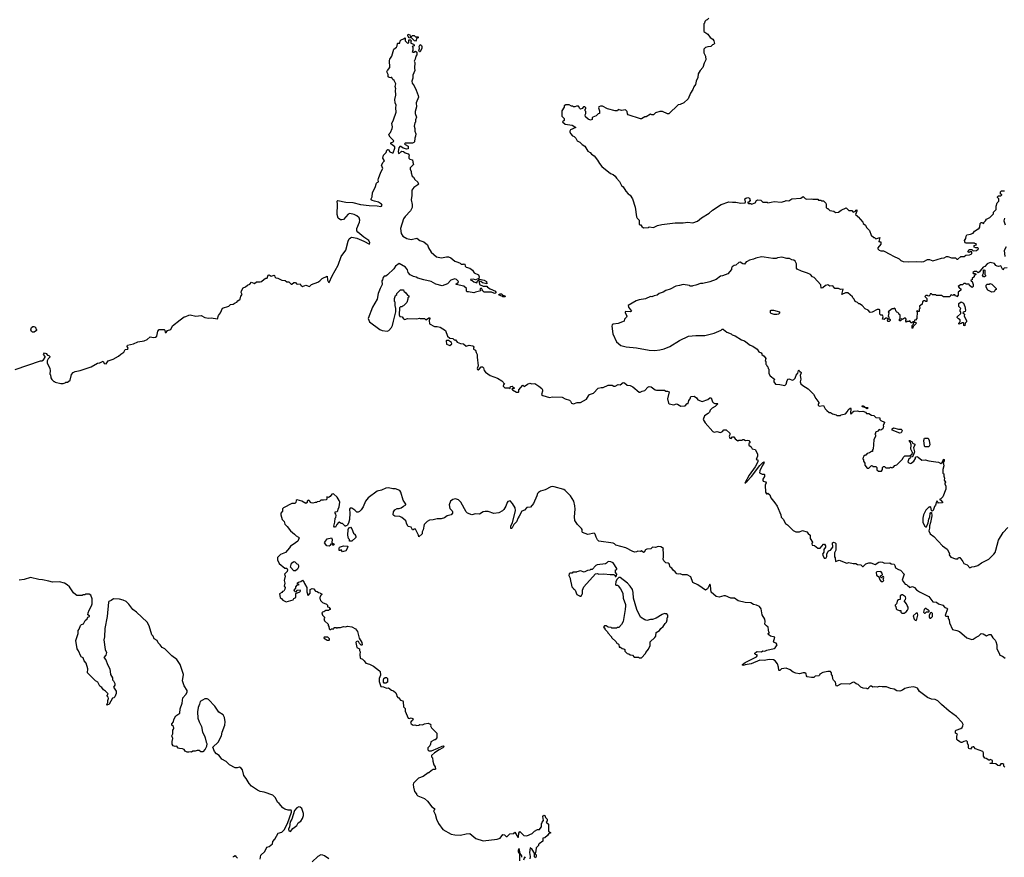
# Model space of a CAD drawing. Extents: x 1980017 to 2252640, y 74400 to 266395.
# Tile 101 of 256: x 2020501 to 2034445, y 211265 to 223123. Entities that reach past the tile are written whole.
import ezdxf

# ---------------------------------------------------------------- set-up
doc = ezdxf.new("R2010")
doc.units = 0

msp = doc.modelspace()

# ---------------------------------------------------------------- linework, layer by layer
at = {"layer": '0CON20XD'}
for points in [[(2030260, 223145), (2030238, 223122), (2030222, 223118), (2030202, 223098), (2030200, 223075), (2030190, 223065), (2030190, 222955), (2030245, 222918), (2030281, 222871), (2030316, 222846), (2030332, 222822), (2030340, 222785), (2030325, 222770), (2030312, 222768), (2030287, 222743), (2030245, 222740), (2030215, 222730), (2030190, 222705), (2030192, 222655), (2030212, 222605), (2030220, 222555), (2030193, 222507), (2030178, 222445)], [(2020438, 218172), (2020795, 218292), (2020815, 218292), (2020840, 218310), (2020862, 218345), (2020862, 218355), (2020840, 218385), (2020855, 218408), (2020876, 218396), (2020895, 218372), (2020915, 218368), (2020930, 218355), (2020930, 218345), (2020905, 218320), (2020892, 218295), (2020890, 218265), (2020927, 218187), (2020932, 218155), (2020930, 218105), (2020937, 218097), (2020943, 218053), (2020955, 218030), (2020985, 218000), (2020995, 218000), (2021005, 217990), (2021085, 217972), (2021115, 217972), (2021145, 217980), (2021155, 217990), (2021177, 217993), (2021215, 218020), (2021235, 218100), (2021261, 218129), (2021285, 218142), (2021358, 218158), (2021515, 218210), (2021605, 218260), (2021625, 218267), (2021637, 218263), (2021685, 218288), (2021700, 218255), (2021727, 218253), (2021756, 218294), (2021825, 218319), (2021901, 218359), (2021935, 218390), (2021974, 218415), (2021996, 218454), (2022035, 218458), (2022036, 218475), (2022023, 218495), (2022030, 218515), (2022114, 218536), (2022175, 218563), (2022265, 218577), (2022305, 218597), (2022347, 218633), (2022396, 218624), (2022425, 218627), (2022442, 218645), (2022458, 218715), (2022475, 218739), (2022546, 218736), (2022556, 218726), (2022562, 218695), (2022575, 218693), (2022596, 218724), (2022642, 218735), (2022665, 218787), (2022774, 218876), (2022832, 218915), (2022855, 218919), (2022895, 218942), (2022915, 218947), (2022998, 218928), (2023070, 218935), (2023125, 218907), (2023177, 218897), (2023215, 218902), (2023305, 218890), (2023316, 218935), (2023345, 218972), (2023375, 219037), (2023462, 219068), (2023488, 219092), (2023526, 219094), (2023555, 219116), (2023576, 219124), (2023592, 219145), (2023624, 219165), (2023632, 219208), (2023650, 219235), (2023640, 219260), (2023644, 219285), (2023668, 219325), (2023701, 219339), (2023726, 219364), (2023762, 219378), (2023785, 219408), (2023825, 219390), (2023855, 219412), (2023905, 219410), (2023924, 219416), (2023965, 219452), (2023985, 219462), (2024006, 219464), (2024022, 219505), (2024035, 219512), (2024065, 219492), (2024105, 219508), (2024112, 219502), (2024113, 219483), (2024128, 219468), (2024155, 219462), (2024215, 219434), (2024260, 219430), (2024285, 219410), (2024315, 219410), (2024345, 219380), (2024355, 219380), (2024385, 219402), (2024405, 219402), (2024420, 219385), (2024435, 219380), (2024472, 219382), (2024482, 219365), (2024507, 219347), (2024555, 219367), (2024605, 219348), (2024635, 219372), (2024725, 219406), (2024754, 219426), (2024785, 219459), (2024855, 219490), (2024860, 219435), (2024875, 219407), (2024885, 219402), (2024925, 219495), (2025010, 219650), (2025055, 219773), (2025122, 219858), (2025152, 219988), (2025168, 220022), (2025185, 220036), (2025205, 220044), (2025275, 220029), (2025377, 219987), (2025455, 219943), (2025459, 219965), (2025444, 219995), (2025376, 220046), (2025291, 220115), (2025276, 220135), (2025275, 220167), (2025312, 220255), (2025317, 220285), (2025307, 220317), (2025275, 220345), (2025237, 220367), (2025175, 220380), (2025152, 220368), (2025085, 220293), (2025065, 220288), (2025045, 220292), (2025011, 220315), (2024999, 220365), (2025001, 220511), (2024995, 220555), (2025005, 220563), (2025120, 220540), (2025220, 220535), (2025328, 220508), (2025452, 220492), (2025565, 220490), (2025615, 220479), (2025625, 220481), (2025634, 220495), (2025625, 220513), (2025585, 220538), (2025525, 220553), (2025493, 220565), (2025480, 220575), (2025478, 220585), (2025493, 220615), (2025496, 220675), (2025534, 220746), (2025555, 220808), (2025565, 220820), (2025582, 220828), (2025579, 220855), (2025583, 220875), (2025617, 220965), (2025643, 221015), (2025627, 221063), (2025650, 221105), (2025670, 221125), (2025644, 221165), (2025652, 221205), (2025689, 221245), (2025699, 221275), (2025715, 221287), (2025726, 221286), (2025745, 221254), (2025775, 221239), (2025791, 221239), (2025814, 221305), (2025813, 221325), (2025756, 221365), (2025755, 221378), (2025792, 221395), (2025800, 221405), (2025797, 221415), (2025748, 221458), (2025731, 221495), (2025735, 221508), (2025754, 221526), (2025777, 221583), (2025781, 221605), (2025771, 221655), (2025796, 221705), (2025834, 221815), (2025826, 221874), (2025833, 221915), (2025820, 221945), (2025813, 221995), (2025827, 222055), (2025823, 222125), (2025830, 222145), (2025818, 222175), (2025830, 222215), (2025805, 222260), (2025788, 222275), (2025770, 222305), (2025763, 222307), (2025755, 222300), (2025735, 222303), (2025720, 222315), (2025718, 222345), (2025703, 222387), (2025708, 222405), (2025742, 222445), (2025737, 222545), (2025743, 222565), (2025771, 222605), (2025802, 222705), (2025838, 222735), (2025847, 222753), (2025850, 222785), (2025855, 222790), (2025885, 222790), (2025888, 222822), (2025905, 222840), (2025938, 222852), (2025958, 222868), (2025960, 222825), (2025995, 222790), (2026010, 222795), (2026012, 222838), (2026035, 222840), (2026050, 222825), (2026040, 222815), (2026042, 222792), (2026078, 222778), (2026090, 222765), (2026088, 222752), (2026060, 222745), (2026070, 222735), (2026070, 222685), (2026060, 222675), (2026073, 222663), (2026085, 222662), (2026105, 222678), (2026124, 222664), (2026124, 222625), (2026111, 222605), (2026104, 222566), (2026090, 222535), (2026096, 222515), (2026091, 222435), (2026097, 222405), (2026071, 222339), (2026068, 222295), (2026053, 222255), (2026061, 222225), (2026089, 222189), (2026116, 222125), (2026145, 222048), (2026148, 222025), (2026116, 221945), (2026121, 221889), (2026102, 221825), (2026104, 221795), (2026119, 221745), (2026106, 221705), (2026106, 221674), (2026098, 221662), (2026088, 221615), (2026098, 221585), (2026097, 221545), (2026110, 221505), (2026107, 221475), (2026096, 221445), (2026094, 221396), (2026085, 221384), (2026065, 221376), (2025962, 221375), (2025952, 221365), (2025958, 221355), (2026001, 221331), (2026002, 221295), (2025985, 221288), (2025933, 221303), (2025898, 221328), (2025885, 221328), (2025870, 221310), (2025861, 221255), (2025865, 221230), (2025878, 221232), (2025898, 221252), (2025915, 221260), (2025937, 221257), (2025958, 221238), (2026003, 221225), (2026019, 221205), (2026011, 221185), (2026012, 221165), (2026028, 221148), (2026065, 221140), (2026067, 221105), (2026077, 221073), (2026032, 221025), (2026032, 221005), (2026046, 220976), (2026044, 220954), (2026059, 220909), (2026077, 220895), (2026095, 220862), (2026138, 220825), (2026148, 220795), (2026142, 220785), (2026082, 220748), (2026055, 220710), (2026056, 220635), (2026046, 220575), (2026059, 220505), (2026058, 220465), (2026035, 220417), (2025961, 220339), (2025938, 220302), (2025892, 220165), (2025905, 220097), (2025929, 220059), (2025985, 220027), (2026045, 220013), (2026125, 220029), (2026169, 219999), (2026225, 219980), (2026277, 219937), (2026290, 219895), (2026330, 219830), (2026405, 219768), (2026475, 219752), (2026547, 219767), (2026575, 219768), (2026605, 219752), (2026665, 219703), (2026705, 219692), (2026737, 219677), (2026755, 219660), (2026785, 219660), (2026797, 219667), (2026805, 219660), (2026810, 219635), (2026825, 219620), (2026875, 219607), (2026915, 219576), (2026938, 219538), (2026999, 219509), (2027010, 219485), (2027005, 219460), (2026955, 219440), (2026925, 219452), (2026885, 219446), (2026888, 219435), (2026909, 219429), (2026935, 219410), (2026975, 219400), (2026983, 219427), (2026998, 219432), (2027015, 219452), (2027080, 219435), (2027112, 219415), (2027118, 219382), (2027055, 219397), (2027032, 219415), (2027015, 219420), (2027008, 219415), (2027007, 219405), (2027014, 219374), (2027065, 219351), (2027115, 219352), (2027126, 219335), (2027165, 219311), (2027239, 219279), (2027246, 219264), (2027242, 219255), (2027231, 219249), (2027215, 219251), (2027185, 219267), (2027080, 219265), (2027067, 219275), (2027046, 219315), (2027035, 219321), (2027020, 219315), (2027032, 219285), (2026993, 219273), (2026955, 219266), (2026935, 219254), (2026855, 219272), (2026835, 219270), (2026828, 219285), (2026828, 219318), (2026792, 219352), (2026682, 219372), (2026681, 219385), (2026709, 219401), (2026717, 219415), (2026685, 219446), (2026665, 219454), (2026605, 219436), (2026562, 219385), (2026485, 219357), (2026395, 219379), (2026328, 219418), (2026225, 219439), (2026142, 219465), (2026115, 219480), (2026076, 219486), (2026030, 219510), (2026004, 219545), (2025995, 219580), (2025965, 219618), (2025875, 219670), (2025822, 219635), (2025798, 219595), (2025709, 219511), (2025685, 219492), (2025665, 219490), (2025648, 219475), (2025640, 219440), (2025628, 219425), (2025636, 219375), (2025608, 219318)], [(2026105, 222820), (2026092, 222822), (2026045, 222870), (2026015, 222860), (2026000, 222895), (2026002, 222918), (2026025, 222910), (2026032, 222892), (2026045, 222880), (2026065, 222900), (2026088, 222898), (2026105, 222880), (2026145, 222880), (2026146, 222865), (2026122, 222858), (2026118, 222835), (2026105, 222820)], [(2026175, 222670), (2026165, 222670), (2026153, 222685), (2026162, 222715), (2026160, 222745), (2026175, 222770), (2026190, 222760), (2026197, 222745), (2026195, 222720), (2026175, 222670)], [(2030178, 222445), (2030138, 222405), (2030110, 222355), (2030106, 222304), (2030081, 222255), (2030073, 222207), (2030046, 222174), (2030032, 222135), (2030000, 222085), (2029966, 222004), (2029905, 221948), (2029855, 221922), (2029825, 221918), (2029695, 221791), (2029675, 221790), (2029605, 221821), (2029565, 221822), (2029507, 221803), (2029475, 221778), (2029455, 221778), (2029433, 221787), (2029375, 221750), (2029353, 221747), (2029305, 221720), (2029295, 221720), (2029120, 221775), (2029108, 221788), (2029102, 221825), (2029080, 221845), (2029025, 221836), (2028975, 221850), (2028967, 221833), (2028935, 221832), (2028825, 221862), (2028755, 221898), (2028725, 221898), (2028705, 221890), (2028700, 221875), (2028712, 221835), (2028710, 221795), (2028695, 221790), (2028665, 221760), (2028620, 221745), (2028610, 221735), (2028608, 221712), (2028585, 221702), (2028550, 221715), (2028515, 221750), (2028510, 221775), (2028520, 221795), (2028520, 221825), (2028510, 221835), (2028510, 221855), (2028518, 221862), (2028520, 221875), (2028505, 221890), (2028485, 221890), (2028466, 221864), (2028445, 221858), (2028434, 221864), (2028415, 221900), (2028385, 221900), (2028365, 221890), (2028345, 221890), (2028335, 221900), (2028315, 221900), (2028285, 221920), (2028235, 221920), (2028210, 221905), (2028210, 221885), (2028180, 221835), (2028180, 221755), (2028210, 221725), (2028210, 221695), (2028190, 221675), (2028225, 221642), (2028325, 221630), (2028378, 221598), (2028303, 221565), (2028290, 221545), (2028290, 221535), (2028304, 221514), (2028331, 221481), (2028355, 221468), (2028375, 221448), (2028398, 221408), (2028435, 221388), (2028467, 221357), (2028505, 221332), (2028545, 221264), (2028581, 221241), (2028598, 221218), (2028635, 221196), (2028686, 221135), (2028714, 221085), (2028745, 221046), (2028868, 220948), (2028905, 220930), (2028935, 220906), (2028951, 220881), (2028995, 220832), (2029024, 220774), (2029047, 220755), (2029083, 220695), (2029117, 220657), (2029145, 220640), (2029179, 220585), (2029217, 220467), (2029234, 220334), (2029244, 220314), (2029272, 220285), (2029275, 220230), (2029285, 220220), (2029298, 220218), (2029312, 220195), (2029335, 220178), (2029405, 220180), (2029415, 220190), (2029475, 220183), (2029532, 220208), (2029595, 220222), (2029785, 220248), (2029895, 220247), (2029965, 220259), (2030035, 220247), (2030101, 220269), (2030155, 220319), (2030265, 220386), (2030313, 220427), (2030435, 220506), (2030545, 220544), (2030595, 220540), (2030645, 220542), (2030715, 220528), (2030775, 220530), (2030780, 220545), (2030772, 220588), (2030783, 220597), (2030815, 220606), (2030838, 220595), (2030848, 220565), (2030828, 220542), (2030815, 220540), (2030812, 220532), (2030825, 220520), (2030855, 220520), (2030865, 220512), (2030915, 220530), (2030937, 220563), (2030955, 220572), (2030995, 220568), (2031025, 220540), (2031085, 220540), (2031095, 220532), (2031145, 220538), (2031185, 220550), (2031285, 220542), (2031335, 220552), (2031355, 220562), (2031395, 220560), (2031434, 220586), (2031562, 220598), (2031595, 220620), (2031625, 220590), (2031645, 220580), (2031715, 220588), (2031735, 220580), (2031805, 220580), (2031815, 220570), (2031845, 220570), (2031855, 220560), (2031885, 220560), (2031917, 220527), (2031922, 220505), (2031920, 220465), (2031935, 220450), (2031945, 220450), (2031975, 220422), (2032032, 220412), (2032053, 220393), (2032095, 220400), (2032133, 220427), (2032205, 220460), (2032245, 220420), (2032285, 220420), (2032305, 220400), (2032338, 220412), (2032344, 220426), (2032355, 220430), (2032356, 220414), (2032340, 220365), (2032360, 220345), (2032360, 220335), (2032375, 220330), (2032440, 220255), (2032445, 220240), (2032480, 220215), (2032495, 220180), (2032535, 220140), (2032560, 220075), (2032595, 220040), (2032605, 220040), (2032625, 220020), (2032680, 220040), (2032670, 219985), (2032675, 219980), (2032685, 219982), (2032695, 219970), (2032696, 219944), (2032654, 219894), (2032655, 219880), (2032675, 219860), (2032695, 219852), (2032732, 219852), (2032835, 219800), (2032865, 219778), (2032955, 219738), (2032980, 219715), (2033015, 219702), (2033085, 219697), (2033195, 219701), (2033267, 219693), (2033305, 219702), (2033355, 219728), (2033385, 219728), (2033435, 219710), (2033555, 219747), (2033595, 219752), (2033625, 219770), (2033645, 219770), (2033695, 219753), (2033753, 219753), (2033774, 219735), (2033785, 219732), (2033831, 219769), (2033875, 219773), (2033901, 219789), (2033950, 219795), (2033978, 219805), (2033986, 219815), (2033985, 219838), (2033963, 219837), (2033945, 219828), (2033930, 219835), (2033945, 219870), (2033985, 219870), (2034000, 219855), (2034015, 219851), (2034052, 219855), (2034076, 219875), (2034078, 219885), (2034071, 219891), (2034044, 219894), (2034020, 219905), (2034020, 219925), (2034050, 219935), (2034048, 219948), (2034032, 219952), (2034025, 219960), (2033905, 219960), (2033892, 219965), (2033882, 219995), (2033900, 220025), (2033903, 220057), (2033913, 220077), (2033965, 220088), (2034005, 220100), (2034025, 220130), (2034075, 220160), (2034085, 220160), (2034100, 220185), (2034105, 220240), (2034115, 220250), (2034135, 220250), (2034142, 220242), (2034155, 220240), (2034162, 220258), (2034180, 220275), (2034192, 220298), (2034240, 220325), (2034290, 220375), (2034292, 220398), (2034332, 220438), (2034328, 220485), (2034345, 220530), (2034367, 220553), (2034367, 220587), (2034350, 220605), (2034350, 220615), (2034365, 220630), (2034395, 220630), (2034408, 220642), (2034408, 220648), (2034390, 220655), (2034392, 220688), (2034405, 220700), (2034448, 220702)], [(2034450, 220315), (2034440, 220275), (2034455, 220220)], [(2034472, 219908), (2034442, 219855), (2034452, 219772)], [(2034105, 219570), (2034096, 219554), (2034075, 219540), (2034055, 219560), (2034025, 219560), (2034000, 219545), (2034002, 219532), (2034035, 219530), (2034040, 219515), (2034020, 219495), (2034020, 219485), (2033992, 219458), (2033988, 219442), (2033970, 219435), (2033975, 219420), (2033988, 219418), (2034002, 219372), (2034002, 219348), (2033988, 219332), (2033952, 219362), (2033947, 219377), (2033905, 219380), (2033895, 219390), (2033872, 219388), (2033855, 219370), (2033825, 219370), (2033792, 219348), (2033812, 219322), (2033830, 219315), (2033830, 219295), (2033793, 219267), (2033790, 219225), (2033775, 219200), (2033768, 219208), (2033752, 219212), (2033745, 219230), (2033725, 219230), (2033715, 219220), (2033702, 219222), (2033695, 219230), (2033682, 219218), (2033675, 219200), (2033585, 219200), (2033555, 219220), (2033485, 219220), (2033475, 219230), (2033428, 219228), (2033415, 219240), (2033395, 219240), (2033388, 219222), (2033375, 219210), (2033362, 219212), (2033355, 219220), (2033335, 219220), (2033320, 219205), (2033350, 219175), (2033350, 219135), (2033335, 219132), (2033322, 219142), (2033305, 219142), (2033285, 219130), (2033280, 219095), (2033243, 219067), (2033248, 219035), (2033240, 219025), (2033238, 218992), (2033225, 218990), (2033215, 219000), (2033200, 218995), (2033210, 218985), (2033208, 218892), (2033185, 218870), (2033175, 218870), (2033168, 218852), (2033152, 218848), (2033135, 218830), (2033122, 218832), (2033118, 218848), (2033105, 218860), (2033095, 218850), (2033075, 218850), (2033062, 218842), (2033050, 218855), (2033052, 218868), (2033060, 218875), (2033045, 218900), (2033032, 218898), (2033005, 218880), (2032995, 218890), (2032982, 218878), (2032978, 218862), (2032962, 218862), (2032960, 218885), (2032970, 218895), (2032970, 218945), (2032952, 218952), (2032950, 218965), (2032938, 218978), (2032922, 218982), (2032912, 218992), (2032898, 219028), (2032885, 219040), (2032875, 219030), (2032855, 219030), (2032800, 218985), (2032810, 218975), (2032800, 218925), (2032808, 218918), (2032810, 218895), (2032828, 218878), (2032830, 218865), (2032815, 218850), (2032795, 218850), (2032790, 218875), (2032800, 218885), (2032785, 218900), (2032765, 218900), (2032745, 218880), (2032722, 218882), (2032730, 218915), (2032718, 218938), (2032695, 218940), (2032680, 218955), (2032680, 219015), (2032672, 219022), (2032645, 219022), (2032575, 218982), (2032545, 218980), (2032515, 219010), (2032475, 219030), (2032430, 219075), (2032395, 219100), (2032385, 219100), (2032365, 219120), (2032334, 219134), (2032320, 219165), (2032300, 219185), (2032295, 219200), (2032230, 219255), (2032195, 219258), (2032142, 219232), (2032165, 219310), (2032125, 219303), (2032095, 219320), (2032045, 219320), (2032017, 219357), (2031975, 219352), (2031945, 219370), (2031915, 219359), (2031875, 219328), (2031851, 219321), (2031845, 219370), (2031750, 219475), (2031730, 219485), (2031700, 219515), (2031657, 219537), (2031575, 219562), (2031511, 219591), (2031503, 219605), (2031500, 219665), (2031482, 219705), (2031465, 219720), (2031435, 219722), (2031405, 219743), (2031365, 219743), (2031295, 219759), (2031235, 219752), (2031215, 219743), (2031165, 219743), (2031045, 219763), (2031006, 219764), (2030925, 219747), (2030895, 219732), (2030835, 219718), (2030802, 219698), (2030790, 219695), (2030765, 219663), (2030740, 219665), (2030705, 219692), (2030685, 219688), (2030645, 219648), (2030618, 219642), (2030592, 219625), (2030580, 219605), (2030580, 219585), (2030530, 219525), (2030455, 219498), (2030425, 219492), (2030366, 219444), (2030275, 219414), (2030175, 219388), (2030145, 219388), (2030077, 219363), (2030033, 219357), (2030025, 219350), (2029995, 219350), (2029985, 219360), (2029895, 219374), (2029845, 219358), (2029795, 219350), (2029715, 219310), (2029650, 219290), (2029616, 219264), (2029555, 219246), (2029530, 219225), (2029485, 219216), (2029455, 219201), (2029435, 219203), (2029365, 219171), (2029275, 219159), (2029230, 219145), (2029118, 219075), (2029121, 219055), (2029167, 218995), (2029145, 218989), (2029085, 218991), (2029074, 218986), (2029076, 218976), (2029099, 218925), (2029095, 218912), (2029068, 218885), (2029062, 218855), (2028975, 218823), (2028908, 218815), (2028892, 218805), (2028888, 218785), (2028902, 218675), (2028952, 218565), (2029015, 218510), (2029092, 218492), (2029236, 218476), (2029415, 218444), (2029495, 218441), (2029565, 218450), (2029630, 218465), (2029710, 218495), (2029845, 218583), (2029975, 218644), (2030075, 218653), (2030205, 218650), (2030336, 218684), (2030435, 218728), (2030448, 218742), (2030462, 218742), (2030468, 218735), (2030515, 218700), (2030575, 218678), (2030593, 218663), (2030635, 218648), (2030725, 218593), (2030765, 218577), (2030845, 218517), (2030885, 218503), (2030945, 218458), (2030971, 218421), (2031000, 218405), (2031010, 218395), (2031010, 218385), (2031045, 218360), (2031068, 218325), (2031060, 218295), (2031070, 218285), (2031070, 218245), (2031078, 218238), (2031082, 218222), (2031098, 218208), (2031100, 218185), (2031110, 218175), (2031112, 218115), (2031131, 218081), (2031190, 218035), (2031188, 218022), (2031180, 218015), (2031180, 217995), (2031203, 217963), (2031265, 217960), (2031336, 217944), (2031354, 217965), (2031371, 218015), (2031385, 218032), (2031395, 218038), (2031445, 218020), (2031465, 218028), (2031485, 218050), (2031498, 218092), (2031521, 218119), (2031530, 218155), (2031535, 218162), (2031539, 218159), (2031550, 218140), (2031565, 218138), (2031569, 218125), (2031554, 218085), (2031562, 218035), (2031554, 217995), (2031565, 217968), (2031590, 217945), (2031669, 217899), (2031745, 217820), (2031775, 217760), (2031820, 217705), (2031818, 217692), (2031810, 217685), (2031810, 217665), (2031825, 217652), (2031885, 217660), (2031910, 217615), (2031932, 217592), (2031965, 217560), (2031985, 217560), (2032013, 217543), (2032065, 217530), (2032075, 217520), (2032125, 217520), (2032135, 217530), (2032198, 217542), (2032225, 217578), (2032232, 217598), (2032265, 217628), (2032270, 217615), (2032267, 217555), (2032272, 217542), (2032285, 217548), (2032295, 217568), (2032315, 217581), (2032365, 217588), (2032395, 217578), (2032443, 217583), (2032480, 217565), (2032495, 217550), (2032525, 217548), (2032564, 217524), (2032595, 217522), (2032625, 217492), (2032680, 217485), (2032680, 217465), (2032695, 217450), (2032746, 217426), (2032746, 217414), (2032730, 217385), (2032732, 217365), (2032725, 217332), (2032695, 217312), (2032675, 217320), (2032655, 217300), (2032620, 217285), (2032620, 217265), (2032610, 217255), (2032620, 217245), (2032620, 217225), (2032597, 217173), (2032590, 217045), (2032580, 217035), (2032578, 217012), (2032562, 217008), (2032535, 216990), (2032505, 216980), (2032485, 216960), (2032475, 216960), (2032452, 216938), (2032448, 216922), (2032440, 216915), (2032442, 216902), (2032450, 216895), (2032450, 216875), (2032470, 216845), (2032470, 216815), (2032502, 216772), (2032528, 216772), (2032565, 216810), (2032578, 216808), (2032585, 216800), (2032625, 216800), (2032640, 216785), (2032642, 216752), (2032662, 216732), (2032705, 216730), (2032720, 216755), (2032720, 216785), (2032732, 216798), (2032748, 216798), (2032765, 216780), (2032825, 216780), (2032835, 216790), (2032842, 216782), (2032855, 216780), (2032862, 216788), (2032875, 216790), (2032895, 216810), (2032925, 216820), (2033005, 216900), (2033013, 216927), (2033035, 216950), (2033102, 216948), (2033139, 216971), (2033144, 216995), (2033122, 217045), (2033128, 217105), (2033118, 217138), (2033102, 217155), (2033100, 217165), (2033105, 217168), (2033138, 217148), (2033147, 217127), (2033176, 217116), (2033180, 217105), (2033159, 217061), (2033173, 217005), (2033156, 216954), (2033140, 216935), (2033112, 216928), (2033105, 216910), (2033093, 216907), (2033080, 216865), (2033095, 216848), (2033115, 216840), (2033126, 216844), (2033162, 216875), (2033185, 216910), (2033189, 216931), (2033205, 216939), (2033225, 216931), (2033275, 216889), (2033325, 216891), (2033377, 216877), (2033476, 216866), (2033515, 216857), (2033545, 216838), (2033564, 216856), (2033582, 216898), (2033585, 216902), (2033595, 216896), (2033595, 216877), (2033580, 216855), (2033587, 216807), (2033574, 216756), (2033574, 216704), (2033590, 216695), (2033589, 216659), (2033597, 216635), (2033591, 216605), (2033610, 216575), (2033608, 216562), (2033600, 216555), (2033618, 216525), (2033617, 216475), (2033575, 216370), (2033545, 216340), (2033530, 216335), (2033530, 216325), (2033545, 216320), (2033570, 216295), (2033568, 216282), (2033515, 216280), (2033502, 216292), (2033495, 216310), (2033484, 216296), (2033471, 216249), (2033455, 216231)], [(2034485, 219612), (2034443, 219607), (2034432, 219598), (2034425, 219580), (2034395, 219640), (2034365, 219630), (2034345, 219632), (2034325, 219642), (2034305, 219670), (2034245, 219688), (2034200, 219665), (2034170, 219630), (2034145, 219620), (2034105, 219570)], [(2034165, 219482), (2034150, 219485), (2034138, 219505), (2034150, 219535), (2034150, 219575), (2034155, 219580), (2034170, 219575), (2034170, 219515), (2034180, 219505), (2034178, 219492), (2034165, 219482)], [(2034268, 219268), (2034210, 219295), (2034190, 219335), (2034190, 219365), (2034202, 219378), (2034235, 219380), (2034245, 219390), (2034252, 219382), (2034268, 219378), (2034328, 219318), (2034328, 219302), (2034315, 219300), (2034310, 219285), (2034295, 219272), (2034268, 219268)], [(2025608, 219318), (2025580, 219245), (2025564, 219166), (2025500, 219055), (2025438, 218895), (2025457, 218847), (2025600, 218735), (2025635, 218722), (2025705, 218712), (2025730, 218725), (2025768, 218765), (2025782, 218795), (2025794, 218856), (2025830, 218985), (2025830, 219035), (2025820, 219075), (2025820, 219125), (2025810, 219135), (2025810, 219175), (2025823, 219217), (2025840, 219235), (2025840, 219245), (2025895, 219300), (2025938, 219298), (2025942, 219282), (2025972, 219255), (2025992, 219222), (2026010, 219215), (2026010, 219195), (2026000, 219185), (2026000, 219165), (2025985, 219120), (2025935, 219070), (2025922, 219068), (2025915, 219060), (2025895, 219060), (2025880, 219045), (2025874, 218946), (2025885, 218920), (2025918, 218918), (2025935, 218890), (2025955, 218880), (2025995, 218892), (2026125, 218888), (2026165, 218898), (2026175, 218892), (2026232, 218892), (2026255, 218872), (2026305, 218907), (2026310, 218895), (2026299, 218865), (2026305, 218818), (2026375, 218782), (2026415, 218782), (2026455, 218768), (2026530, 218725), (2026562, 218645), (2026592, 218615), (2026635, 218609), (2026655, 218593), (2026675, 218590), (2026699, 218559), (2026745, 218540), (2026785, 218534), (2026825, 218500), (2026865, 218514), (2026915, 218507), (2026929, 218499), (2026933, 218485), (2026927, 218473), (2026929, 218459), (2026954, 218444), (2026965, 218410), (2026982, 218385), (2026980, 218345), (2026992, 218225), (2026982, 218185), (2026985, 218170), (2026995, 218168), (2027006, 218174), (2027035, 218208), (2027055, 218210), (2027068, 218195), (2027080, 218155), (2027100, 218135), (2027165, 218088), (2027267, 218047), (2027329, 218009), (2027370, 217965), (2027352, 217958), (2027350, 217935), (2027373, 217913), (2027435, 217910), (2027445, 217900), (2027452, 217928), (2027475, 217937), (2027510, 217905), (2027505, 217900), (2027472, 217898), (2027482, 217882), (2027535, 217850), (2027565, 217850), (2027570, 217855), (2027570, 217885), (2027625, 217950), (2027645, 217932), (2027692, 217965), (2027725, 217979), (2027755, 217970), (2027795, 217971), (2027855, 217937), (2027895, 217902), (2027907, 217885), (2027906, 217864), (2027892, 217815), (2027910, 217805), (2028005, 217773), (2028047, 217783), (2028185, 217781), (2028227, 217757), (2028287, 217735), (2028302, 217722), (2028318, 217695), (2028345, 217684), (2028395, 217702), (2028445, 217704), (2028529, 217751), (2028555, 217798), (2028572, 217815), (2028628, 217835), (2028695, 217907), (2028735, 217917), (2028765, 217917), (2028837, 217947), (2028893, 217947), (2028915, 217937), (2028933, 217937), (2028975, 217957), (2029006, 217954), (2029047, 217987), (2029065, 217983), (2029105, 217950), (2029146, 217946), (2029185, 217927), (2029275, 217850), (2029290, 217850), (2029315, 217863), (2029355, 217872), (2029397, 217923), (2029415, 217932), (2029446, 217926), (2029500, 217885), (2029518, 217878), (2029635, 217878), (2029654, 217864), (2029676, 217866), (2029698, 217855), (2029674, 217755), (2029688, 217695), (2029700, 217685), (2029765, 217669), (2029805, 217683), (2029815, 217681), (2029865, 217651), (2029925, 217657), (2029955, 217690), (2029968, 217692), (2029979, 217731), (2029998, 217755), (2030005, 217790), (2030055, 217792), (2030088, 217768), (2030105, 217740), (2030165, 217720), (2030246, 217744), (2030275, 217770), (2030295, 217770), (2030313, 217715), (2030325, 217700), (2030345, 217691), (2030385, 217690), (2030390, 217685), (2030350, 217645), (2030308, 217625), (2030280, 217595), (2030270, 217565), (2030253, 217547), (2030197, 217513), (2030182, 217465), (2030208, 217415), (2030315, 217292), (2030337, 217283), (2030375, 217292), (2030425, 217280), (2030456, 217294), (2030475, 217318), (2030507, 217317), (2030558, 217268), (2030557, 217245), (2030548, 217225), (2030557, 217197), (2030575, 217192), (2030594, 217216), (2030615, 217218), (2030635, 217188), (2030673, 217163), (2030685, 217170), (2030735, 217170), (2030742, 217178), (2030755, 217180), (2030778, 217168), (2030805, 217172), (2030825, 217168), (2030840, 217145), (2030840, 217135), (2030828, 217122), (2030828, 217098), (2030858, 217078), (2030875, 217050), (2030915, 217040), (2030952, 216975), (2030952, 216945), (2030933, 216895), (2030955, 216890), (2030956, 216865), (2030915, 216794), (2030833, 216675), (2030771, 216561), (2030805, 216590), (2030865, 216658), (2030985, 216814), (2031025, 216856), (2031042, 216862), (2031040, 216845), (2031015, 216805), (2030982, 216735), (2030978, 216708), (2031015, 216690), (2031045, 216690), (2031050, 216685), (2031048, 216655), (2031025, 216620), (2031024, 216606), (2031032, 216592), (2031065, 216579), (2031071, 216565), (2031058, 216535), (2031062, 216435), (2031075, 216410), (2031085, 216410), (2031095, 216420), (2031125, 216398), (2031140, 216355), (2031193, 216285), (2031228, 216235), (2031278, 216115), (2031285, 216080), (2031315, 216050), (2031345, 215992), (2031373, 215973), (2031455, 215892), (2031495, 215872), (2031546, 215874), (2031585, 215890), (2031650, 215875), (2031667, 215847), (2031697, 215827), (2031698, 215778), (2031728, 215725), (2031720, 215705), (2031722, 215685), (2031755, 215680), (2031805, 215640), (2031838, 215642), (2031885, 215700), (2031898, 215698), (2031912, 215675), (2031912, 215658), (2031888, 215625), (2031888, 215585), (2031872, 215555), (2031873, 215543), (2031895, 215502), (2031915, 215500), (2031922, 215505), (2031932, 215525), (2031933, 215557), (2031952, 215598), (2031965, 215610), (2031985, 215612), (2032016, 215654), (2032012, 215715), (2032025, 215728), (2032048, 215718), (2032057, 215707), (2032060, 215685), (2032060, 215615), (2032042, 215575), (2032039, 215545), (2032041, 215521), (2032050, 215505), (2032054, 215454), (2032105, 215470), (2032215, 215428), (2032245, 215437), (2032305, 215424), (2032343, 215423), (2032365, 215411), (2032415, 215408), (2032422, 215398), (2032435, 215380), (2032445, 215382), (2032485, 215422), (2032525, 215432), (2032555, 215432), (2032615, 215412), (2032670, 215445), (2032695, 215450), (2032720, 215445), (2032749, 215429), (2032825, 215436), (2032842, 215422), (2032884, 215414), (2032897, 215397), (2032905, 215362), (2032945, 215338), (2032975, 215330), (2033028, 215275), (2032997, 215187), (2033042, 215132), (2033058, 215128), (2033072, 215112), (2033086, 215106), (2033103, 215083), (2033145, 215097), (2033174, 215084), (2033201, 215051), (2033242, 215022), (2033375, 214957), (2033433, 214883), (2033485, 214878), (2033512, 214852), (2033575, 214836), (2033604, 214804), (2033633, 214793), (2033640, 214785), (2033608, 214688), (2033615, 214680), (2033648, 214678), (2033648, 214645), (2033662, 214625), (2033670, 214585), (2033710, 214490), (2033772, 214478), (2033812, 214462), (2033913, 214373), (2033985, 214349), (2034005, 214352), (2034045, 214384), (2034085, 214402), (2034115, 214432), (2034145, 214430), (2034195, 214402), (2034229, 214421), (2034255, 214419), (2034281, 214371), (2034315, 214340), (2034325, 214322), (2034340, 214275), (2034340, 214215), (2034371, 214155), (2034380, 214125), (2034421, 214111), (2034455, 214084)], [(2027345, 219201), (2027331, 219211), (2027293, 219223), (2027289, 219235), (2027305, 219243), (2027325, 219241), (2027344, 219224), (2027372, 219215), (2027375, 219202), (2027345, 219201)], [(2033885, 218790), (2033870, 218795), (2033870, 218825), (2033865, 218830), (2033845, 218830), (2033835, 218820), (2033802, 218812), (2033800, 218825), (2033822, 218848), (2033820, 218875), (2033795, 218888), (2033778, 218905), (2033778, 218915), (2033830, 218965), (2033830, 218985), (2033822, 218992), (2033822, 219018), (2033830, 219035), (2033800, 219065), (2033800, 219105), (2033835, 219130), (2033865, 219110), (2033888, 219065), (2033897, 219013), (2033890, 218990), (2033875, 218988), (2033860, 218975), (2033882, 218952), (2033878, 218925), (2033908, 218865), (2033908, 218845), (2033890, 218825), (2033885, 218790)], [(2031225, 218949), (2031185, 218950), (2031145, 218964), (2031133, 218975), (2031135, 219004), (2031145, 219010), (2031175, 219009), (2031260, 218985), (2031261, 218969), (2031245, 218954), (2031225, 218949)], [(2020705, 218700), (2020685, 218700), (2020671, 218711), (2020661, 218731), (2020668, 218765), (2020688, 218782), (2020702, 218782), (2020725, 218770), (2020730, 218745), (2020740, 218735), (2020738, 218722), (2020705, 218700)], [(2033145, 218750), (2033140, 218755), (2033140, 218795), (2033158, 218812), (2033162, 218838), (2033185, 218840), (2033200, 218825), (2033152, 218778), (2033145, 218750)], [(2026595, 218513), (2026620, 218535), (2026618, 218555), (2026575, 218581), (2026548, 218582), (2026540, 218575), (2026545, 218530), (2026595, 218513)], [(2032505, 217612), (2032472, 217632), (2032435, 217642), (2032430, 217645), (2032432, 217655), (2032448, 217655), (2032467, 217645), (2032468, 217638), (2032506, 217635), (2032516, 217624), (2032505, 217612)], [(2032965, 217272), (2032855, 217313), (2032855, 217333), (2032875, 217346), (2032945, 217328), (2032985, 217327), (2032996, 217316), (2032998, 217305), (2032985, 217274), (2032965, 217272)], [(2033326, 217076), (2033314, 217084), (2033304, 217164), (2033315, 217197), (2033368, 217198), (2033380, 217165), (2033388, 217105), (2033387, 217093), (2033375, 217078), (2033326, 217076)], [(2034452, 212542), (2034440, 212555), (2034438, 212578), (2034425, 212590), (2034395, 212590), (2034375, 212562), (2034352, 212565), (2034325, 212590), (2034242, 212592), (2034245, 212600), (2034265, 212600), (2034278, 212612), (2034280, 212635), (2034245, 212650), (2034238, 212642), (2034225, 212640), (2034190, 212665), (2034171, 212671), (2034150, 212695), (2034150, 212745), (2034141, 212761), (2034035, 212802), (2034015, 212827), (2034005, 212830), (2033986, 212824), (2033965, 212798), (2033944, 212804), (2033938, 212815), (2033939, 212849), (2033923, 212883), (2033922, 212902), (2033910, 212915), (2033873, 212907), (2033845, 212890), (2033835, 212890), (2033815, 212898), (2033780, 212925), (2033772, 212935), (2033772, 212985), (2033780, 213005), (2033752, 213022), (2033753, 213055), (2033762, 213065), (2033829, 213091), (2033847, 213105), (2033860, 213125), (2033863, 213145), (2033846, 213176), (2033769, 213259), (2033665, 213334), (2033555, 213428), (2033502, 213482), (2033465, 213498), (2033412, 213502), (2033355, 213527), (2033245, 213614), (2033215, 213658), (2033192, 213668), (2033155, 213681), (2033091, 213669), (2033037, 213653), (2033005, 213632), (2032965, 213619), (2032925, 213624), (2032886, 213646), (2032835, 213654), (2032775, 213680), (2032715, 213677), (2032675, 213683), (2032645, 213672), (2032605, 213678), (2032582, 213672), (2032565, 213690), (2032545, 213690), (2032520, 213665), (2032518, 213652), (2032505, 213650), (2032497, 213657), (2032445, 213662), (2032415, 213672), (2032375, 213712), (2032345, 213720), (2032325, 213742), (2032315, 213743), (2032295, 213742), (2032253, 213717), (2032135, 213723), (2032075, 213688), (2032062, 213695), (2032056, 213746), (2032024, 213774), (2032015, 213790), (2032012, 213835), (2031998, 213855), (2031996, 213876), (2031985, 213898), (2031947, 213897), (2031875, 213882), (2031832, 213858), (2031830, 213845), (2031817, 213833), (2031765, 213828), (2031747, 213813), (2031715, 213810), (2031655, 213822), (2031643, 213835), (2031638, 213865), (2031620, 213875), (2031595, 213878), (2031545, 213863), (2031495, 213870), (2031456, 213886), (2031411, 213921), (2031355, 213943), (2031290, 213935), (2031265, 213910), (2031255, 213910), (2031250, 213915), (2031249, 213959), (2031234, 214004), (2031198, 214048), (2031175, 214060), (2031115, 214064), (2031045, 214050), (2030985, 214056), (2030862, 214005), (2030775, 213992), (2030752, 213982), (2030736, 213985), (2030738, 213995), (2030776, 214025), (2030936, 214105), (2030950, 214125), (2030920, 214135), (2030910, 214145), (2030913, 214155), (2030935, 214174), (2030945, 214179), (2031005, 214172), (2031025, 214186), (2031055, 214182), (2031082, 214198), (2031185, 214219), (2031201, 214229), (2031230, 214275), (2031215, 214298), (2031186, 214306), (2031177, 214317), (2031193, 214383), (2031135, 214398), (2031108, 214415), (2031102, 214425), (2031100, 214435), (2031120, 214445), (2031112, 214452), (2031104, 214485), (2031102, 214522), (2031075, 214540), (2031052, 214565), (2031060, 214605), (2031052, 214635), (2031015, 214700), (2031010, 214725), (2031000, 214785), (2030977, 214817), (2030935, 214836), (2030895, 214842), (2030855, 214867), (2030775, 214874), (2030675, 214894), (2030625, 214932), (2030570, 214935), (2030495, 214968), (2030475, 214968), (2030405, 214949), (2030365, 214957), (2030295, 215020), (2030285, 215110), (2030275, 215130), (2030243, 215065), (2030215, 215049), (2030165, 215078), (2030105, 215123), (2030035, 215158), (2030006, 215236), (2029955, 215266), (2029886, 215266), (2029855, 215279), (2029825, 215273), (2029809, 215279), (2029786, 215306), (2029755, 215328), (2029739, 215359), (2029713, 215375), (2029699, 215419), (2029685, 215430), (2029652, 215432), (2029625, 215462), (2029614, 215485), (2029619, 215519), (2029621, 215571), (2029612, 215625), (2029618, 215635), (2029582, 215662), (2029545, 215663), (2029505, 215652), (2029465, 215657), (2029440, 215630), (2029384, 215626), (2029365, 215617), (2029346, 215584), (2029335, 215578), (2029305, 215602), (2029294, 215596), (2029255, 215601), (2029235, 215588), (2029215, 215586), (2029185, 215594), (2029085, 215646), (2028945, 215683), (2028924, 215704), (2028905, 215712), (2028702, 215742), (2028685, 215760), (2028665, 215797), (2028651, 215841), (2028635, 215854), (2028545, 215837), (2028472, 215865), (2028467, 215875), (2028467, 215905), (2028459, 215919), (2028399, 215975), (2028363, 216035), (2028357, 216087), (2028370, 216195), (2028362, 216242), (2028348, 216305), (2028301, 216381), (2028228, 216458), (2028205, 216471), (2028072, 216512), (2028045, 216515), (2028021, 216509), (2027945, 216467), (2027875, 216450), (2027848, 216432), (2027834, 216415), (2027825, 216381), (2027776, 216275), (2027735, 216223), (2027685, 216217), (2027651, 216179), (2027614, 216166), (2027577, 216093), (2027559, 216071), (2027535, 216016), (2027501, 215979), (2027475, 215930), (2027465, 215920), (2027455, 215920), (2027455, 215958), (2027478, 216002), (2027524, 216175), (2027520, 216215), (2027478, 216272), (2027445, 216310), (2027415, 216303), (2027403, 216287), (2027386, 216235), (2027359, 216191), (2027339, 216171), (2027285, 216140), (2027215, 216134), (2027135, 216162), (2027095, 216163), (2027066, 216154), (2027015, 216121), (2026955, 216126), (2026906, 216114), (2026845, 216138), (2026825, 216154), (2026748, 216295), (2026716, 216325), (2026675, 216340), (2026635, 216333), (2026602, 216305), (2026582, 216255), (2026592, 216205), (2026625, 216170), (2026630, 216155), (2026630, 216135), (2026610, 216115), (2026555, 216098), (2026515, 216072), (2026472, 216058), (2026415, 216058), (2026355, 216042), (2026305, 216040), (2026271, 216019), (2026230, 215975), (2026217, 215903), (2026200, 215875), (2026200, 215845), (2026155, 215800), (2026150, 215825), (2026132, 215862), (2026105, 215910), (2026085, 215910), (2026075, 215900), (2026065, 215900), (2026045, 215940), (2026005, 215950), (2025982, 215982), (2025968, 216028), (2025914, 216074), (2025885, 216088), (2025814, 216094), (2025798, 216105), (2025792, 216115), (2025793, 216155), (2025815, 216182), (2025845, 216202), (2025876, 216204), (2025906, 216214), (2025935, 216238), (2025970, 216255), (2025972, 216265), (2025932, 216322), (2025900, 216435), (2025885, 216459), (2025825, 216480), (2025785, 216481), (2025725, 216494), (2025685, 216489), (2025625, 216464), (2025562, 216448), (2025436, 216354), (2025397, 216305), (2025365, 216228), (2025338, 216185), (2025315, 216162), (2025295, 216152), (2025275, 216152), (2025249, 216179), (2025205, 216210), (2025182, 216208), (2025170, 216195), (2025178, 216135), (2025172, 216048), (2025160, 215995), (2025138, 215962), (2025122, 215958), (2025115, 215950), (2025075, 215990), (2025055, 215990), (2025028, 216012), (2025015, 216007), (2024991, 215975), (2024975, 215940), (2024959, 215939), (2024951, 215955), (2024965, 216010), (2024970, 216065), (2024978, 216075), (2024982, 216105), (2024980, 216125), (2024970, 216135), (2024970, 216155), (2024995, 216160), (2025005, 216170), (2025010, 216195), (2025028, 216225), (2025034, 216295), (2025028, 216318), (2024996, 216365), (2024945, 216410), (2024924, 216406), (2024900, 216375), (2024875, 216360), (2024852, 216368), (2024850, 216335), (2024842, 216328), (2024805, 216320), (2024768, 216322), (2024745, 216300), (2024713, 216297), (2024705, 216290), (2024685, 216290), (2024655, 216278), (2024630, 216285), (2024595, 216320), (2024582, 216318), (2024572, 216308), (2024572, 216288), (2024555, 216272), (2024496, 216306), (2024430, 216325), (2024418, 216315), (2024412, 216288), (2024400, 216275), (2024354, 216276), (2024237, 216213), (2024223, 216197), (2024222, 216165), (2024200, 216135), (2024200, 216115), (2024218, 216048), (2024245, 216020), (2024255, 215982), (2024289, 215949), (2024335, 215887), (2024395, 215842), (2024418, 215815), (2024449, 215799), (2024457, 215787), (2024439, 215741), (2024372, 215695)], [(2033455, 216231), (2033436, 216175), (2033425, 216167), (2033416, 216176), (2033405, 216220), (2033395, 216230), (2033385, 216220), (2033375, 216220), (2033335, 216180), (2033302, 216115), (2033292, 216065), (2033292, 216005), (2033321, 215951), (2033332, 215942), (2033342, 215945), (2033368, 216002), (2033376, 216054), (2033391, 216085), (2033397, 216133), (2033405, 216147), (2033416, 216146), (2033421, 216099), (2033402, 216005), (2033384, 215956), (2033385, 215925), (2033376, 215885), (2033393, 215845), (2033445, 215807), (2033572, 215675), (2033635, 215628), (2033670, 215565), (2033662, 215545), (2033690, 215515), (2033755, 215490), (2033785, 215492), (2033795, 215510), (2033815, 215510), (2033858, 215455), (2033872, 215425), (2033918, 215408), (2033955, 215362), (2033984, 215376), (2034025, 215380), (2034070, 215395), (2034122, 215435), (2034224, 215486), (2034298, 215555), (2034315, 215580), (2034327, 215613), (2034364, 215756), (2034430, 215865), (2034496, 215934)], [(2025172, 215742), (2025170, 215765), (2025158, 215778), (2025150, 215825), (2025153, 215907), (2025162, 215928), (2025178, 215932), (2025185, 215940), (2025207, 215917), (2025230, 215855), (2025250, 215835), (2025252, 215822), (2025260, 215815), (2025260, 215795), (2025205, 215742), (2025172, 215742)], [(2024885, 215670), (2024852, 215675), (2024820, 215715), (2024822, 215725), (2024854, 215776), (2024915, 215789), (2024926, 215765), (2024922, 215722), (2024932, 215712), (2024950, 215705), (2024957, 215693), (2024947, 215683), (2024935, 215682), (2024928, 215698), (2024905, 215700), (2024899, 215681), (2024885, 215670)], [(2024372, 215695), (2024335, 215668), (2024322, 215645), (2024265, 215582), (2024195, 215551), (2024151, 215509), (2024154, 215475), (2024177, 215425), (2024255, 215360), (2024285, 215360), (2024292, 215335), (2024287, 215313), (2024253, 215275), (2024260, 215245), (2024249, 215185), (2024258, 215145), (2024248, 215105), (2024260, 215085), (2024257, 215063), (2024240, 215035), (2024224, 215026), (2024215, 215012), (2024182, 214995), (2024188, 214945), (2024216, 214926), (2024230, 214905), (2024275, 214884), (2024375, 214910), (2024385, 214930), (2024410, 214945), (2024412, 214998), (2024470, 215025), (2024480, 215035), (2024475, 215048), (2024428, 215042), (2024405, 215020), (2024393, 215033), (2024390, 215045), (2024410, 215075), (2024410, 215095), (2024432, 215118), (2024460, 215125), (2024442, 215132), (2024432, 215145), (2024448, 215162), (2024485, 215170), (2024505, 215190), (2024532, 215155), (2024533, 215143), (2024570, 215085), (2024570, 215025), (2024580, 214975), (2024585, 214973), (2024613, 215005), (2024617, 215055), (2024645, 215072), (2024670, 215065), (2024670, 215055), (2024692, 215032), (2024715, 215030), (2024732, 215012), (2024755, 215010), (2024762, 215002), (2024775, 215000), (2024780, 214985), (2024762, 214968), (2024758, 214952), (2024750, 214945), (2024750, 214925), (2024758, 214918), (2024762, 214902), (2024792, 214872), (2024848, 214848), (2024860, 214835), (2024862, 214812), (2024878, 214808), (2024900, 214785), (2024898, 214772), (2024882, 214768), (2024875, 214760), (2024835, 214760), (2024808, 214742), (2024792, 214738), (2024780, 214725), (2024792, 214692), (2024820, 214665), (2024818, 214652), (2024810, 214645), (2024820, 214615), (2024870, 214565), (2024870, 214545), (2024880, 214535), (2024882, 214502), (2024892, 214492), (2024905, 214490), (2024915, 214500), (2024948, 214502), (2024955, 214520), (2024985, 214520), (2024995, 214510), (2025005, 214520), (2025045, 214520), (2025085, 214532), (2025115, 214530), (2025145, 214537), (2025205, 214528), (2025259, 214499), (2025285, 214460), (2025308, 214368), (2025348, 214305), (2025350, 214275), (2025345, 214270), (2025335, 214270), (2025315, 214290), (2025299, 214319), (2025287, 214327), (2025265, 214316), (2025261, 214305), (2025278, 214235), (2025312, 214215), (2025312, 214195), (2025322, 214175), (2025317, 214135), (2025323, 214083), (2025355, 214068), (2025382, 214045), (2025404, 214014), (2025455, 214000), (2025512, 213972), (2025597, 213907), (2025606, 213895), (2025612, 213845), (2025593, 213797), (2025590, 213755), (2025615, 213682), (2025655, 213677), (2025695, 213661), (2025725, 213663), (2025768, 213632), (2025794, 213624), (2025826, 213596), (2025839, 213569), (2025840, 213545), (2025855, 213530), (2025868, 213528), (2025895, 213490), (2025925, 213480), (2025932, 213465), (2025938, 213395), (2025962, 213372), (2025962, 213335), (2026002, 213235), (2026015, 213230), (2026045, 213238), (2026072, 213225), (2026065, 213202), (2026045, 213190), (2026036, 213175), (2026043, 213153), (2026075, 213137), (2026095, 213141), (2026125, 213132), (2026152, 213135), (2026166, 213144), (2026205, 213142), (2026235, 213157), (2026285, 213165), (2026315, 213152), (2026322, 213135), (2026320, 213125), (2026335, 213100), (2026410, 213025), (2026410, 212955), (2026385, 212930), (2026375, 212930), (2026325, 212900), (2026320, 212865), (2026310, 212845), (2026280, 212815), (2026280, 212785), (2026295, 212772), (2026335, 212774), (2026425, 212809), (2026485, 212841), (2026502, 212842), (2026512, 212835), (2026495, 212816), (2026441, 212789), (2026378, 212745), (2026334, 212705), (2026335, 212690), (2026348, 212675), (2026350, 212625), (2026368, 212575), (2026386, 212545), (2026390, 212515), (2026382, 212508), (2026355, 212510), (2026330, 212490), (2026295, 212460), (2026285, 212460), (2026215, 212410), (2026150, 212385), (2026080, 212315), (2026072, 212295), (2026078, 212258), (2026092, 212195), (2026120, 212165), (2026120, 212155), (2026140, 212135), (2026236, 212096), (2026275, 212058), (2026338, 211978), (2026376, 211956), (2026376, 211944), (2026360, 211925), (2026386, 211876), (2026402, 211805), (2026433, 211743), (2026495, 211660), (2026610, 211595), (2026665, 211583), (2026745, 211578), (2026825, 211598), (2026875, 211602), (2026963, 211533), (2027065, 211498), (2027265, 211523), (2027305, 211538), (2027345, 211588), (2027365, 211582), (2027390, 211560), (2027405, 211560), (2027442, 211598), (2027497, 211603), (2027515, 211620), (2027555, 211550), (2027565, 211550), (2027571, 211605), (2027585, 211632), (2027643, 211573), (2027682, 211568), (2027757, 211603), (2027790, 211635), (2027835, 211660), (2027865, 211660), (2027870, 211675), (2027890, 211695), (2027890, 211745), (2027900, 211755), (2027900, 211765), (2027920, 211785), (2027912, 211845), (2027925, 211860), (2027940, 211855), (2027949, 211829), (2027972, 211805), (2027969, 211781), (2027958, 211765), (2027988, 211735), (2027990, 211635), (2028020, 211615), (2028020, 211605), (2027995, 211601), (2027975, 211573), (2027938, 211542), (2027912, 211538), (2027910, 211495), (2027860, 211455), (2027850, 211445), (2027848, 211432), (2027815, 211400), (2027812, 211355), (2027800, 211315), (2027815, 211300), (2027816, 211275), (2027805, 211260), (2027794, 211274), (2027790, 211325), (2027758, 211375), (2027732, 211398), (2027721, 211335), (2027729, 211275), (2027724, 211245)], [(2025075, 215592), (2025055, 215618), (2025035, 215608), (2025025, 215610), (2025024, 215636), (2025032, 215655), (2025085, 215676), (2025148, 215668), (2025140, 215635), (2025118, 215602), (2025075, 215592)], [(2024405, 215320), (2024385, 215320), (2024338, 215375), (2024351, 215429), (2024385, 215452), (2024400, 215450), (2024425, 215420), (2024440, 215415), (2024450, 215395), (2024452, 215375), (2024437, 215343), (2024405, 215320)], [(2028455, 214960), (2028460, 214985), (2028470, 214995), (2028473, 215047), (2028492, 215095), (2028655, 215280), (2028682, 215282), (2028705, 215272), (2028775, 215278), (2028865, 215268), (2028915, 215270), (2028928, 215258), (2028935, 215240), (2028945, 215240), (2028955, 215250), (2028960, 215275), (2028940, 215295), (2028940, 215335), (2028958, 215342), (2028960, 215355), (2028906, 215436), (2028875, 215450), (2028835, 215453), (2028811, 215429), (2028795, 215421), (2028680, 215405), (2028662, 215395), (2028608, 215342), (2028585, 215340), (2028575, 215330), (2028543, 215327), (2028497, 215303), (2028445, 215320), (2028393, 215307), (2028385, 215300), (2028335, 215300), (2028325, 215290), (2028295, 215290), (2028282, 215278), (2028280, 215255), (2028297, 215217), (2028300, 215175), (2028307, 215167), (2028320, 215095), (2028340, 215075), (2028340, 215065), (2028355, 215060), (2028367, 215047), (2028390, 214985), (2028428, 214968), (2028435, 214960), (2028455, 214960)], [(2032725, 215170), (2032740, 215185), (2032730, 215205), (2032738, 215225), (2032735, 215240), (2032722, 215238), (2032705, 215220), (2032690, 215235), (2032692, 215248), (2032720, 215265), (2032715, 215290), (2032695, 215310), (2032642, 215308), (2032632, 215295), (2032635, 215260), (2032668, 215238), (2032680, 215195), (2032702, 215172), (2032725, 215170)], [(2021495, 213842), (2021460, 213875), (2021467, 213935), (2021442, 214012), (2021413, 214045), (2021400, 214090), (2021374, 214104), (2021367, 214115), (2021336, 214186), (2021314, 214215), (2021296, 214335), (2021329, 214435), (2021328, 214475), (2021342, 214495), (2021362, 214545), (2021378, 214562), (2021405, 214570), (2021430, 214620), (2021455, 214643), (2021466, 214664), (2021492, 214675), (2021490, 214685), (2021468, 214698), (2021471, 214725), (2021484, 214765), (2021520, 214825), (2021530, 214855), (2021526, 214926), (2021507, 214977), (2021485, 214990), (2021435, 214990), (2021427, 214983), (2021395, 214980), (2021385, 214970), (2021313, 214973), (2021290, 214985), (2021265, 215010), (2021207, 215095), (2021174, 215124), (2021135, 215148), (2021064, 215164), (2020965, 215159), (2020916, 215176), (2020825, 215194), (2020774, 215196), (2020655, 215227), (2020565, 215197), (2020495, 215189)], [(2029305, 214090), (2029365, 214150), (2029370, 214165), (2029405, 214210), (2029428, 214265), (2029430, 214315), (2029498, 214375), (2029508, 214395), (2029515, 214450), (2029563, 214477), (2029580, 214505), (2029616, 214534), (2029640, 214575), (2029660, 214595), (2029670, 214625), (2029670, 214655), (2029680, 214665), (2029680, 214695), (2029665, 214710), (2029645, 214710), (2029633, 214717), (2029600, 214705), (2029515, 214650), (2029465, 214633), (2029435, 214633), (2029385, 214620), (2029355, 214626), (2029295, 214663), (2029239, 214775), (2029196, 214935), (2029190, 215015), (2029179, 215055), (2029146, 215105), (2029109, 215145), (2029005, 215226), (2028984, 215226), (2028960, 215200), (2028943, 215167), (2028937, 215127), (2028945, 215118), (2028965, 215118), (2028979, 215109), (2029012, 215065), (2029042, 215005), (2029047, 214935), (2029080, 214845), (2029080, 214825), (2029077, 214775), (2029048, 214605), (2029025, 214560), (2028985, 214520), (2028963, 214517), (2028955, 214510), (2028885, 214510), (2028877, 214517), (2028833, 214523), (2028805, 214540), (2028785, 214540), (2028770, 214525), (2028788, 214508), (2028790, 214495), (2028828, 214458), (2028830, 214445), (2028880, 214385), (2028880, 214375), (2028950, 214315), (2028952, 214302), (2028962, 214292), (2028978, 214288), (2028988, 214278), (2028992, 214242), (2029008, 214238), (2029035, 214220), (2029058, 214218), (2029070, 214205), (2029070, 214185), (2029102, 214152), (2029128, 214148), (2029145, 214130), (2029178, 214128), (2029205, 214100), (2029265, 214100), (2029275, 214090), (2029305, 214090)], [(2023905, 211240), (2023916, 211294), (2023974, 211346), (2024001, 211409), (2024035, 211420), (2024080, 211455), (2024085, 211490), (2024115, 211520), (2024160, 211605), (2024215, 211623), (2024245, 211653), (2024295, 211745), (2024350, 211905), (2024352, 211922), (2024345, 211935), (2024305, 211931), (2024255, 211947), (2024226, 211965), (2024177, 212025), (2024154, 212044), (2024125, 212106), (2024085, 212147), (2023965, 212188), (2023908, 212198), (2023868, 212215), (2023784, 212274), (2023750, 212310), (2023710, 212380), (2023675, 212423), (2023655, 212502), (2023640, 212525), (2023615, 212540), (2023582, 212532), (2023554, 212534), (2023474, 212575), (2023425, 212622), (2023366, 212655), (2023325, 212705), (2023288, 212728), (2023262, 212765), (2023238, 212825), (2023311, 212895), (2023360, 212985), (2023367, 213035), (2023405, 213135), (2023410, 213185), (2023404, 213244), (2023385, 213284), (2023322, 213322), (2023264, 213405), (2023175, 213497), (2023155, 213507), (2023125, 213508), (2023055, 213473), (2023049, 213435), (2023030, 213385), (2023020, 213325), (2023024, 213235), (2023041, 213185), (2023076, 213115), (2023090, 213035), (2023120, 212985), (2023130, 212955), (2023140, 212895), (2023150, 212875), (2023148, 212835), (2023126, 212794), (2023095, 212760), (2023065, 212760), (2023045, 212778), (2023015, 212778), (2022985, 212768), (2022955, 212770), (2022935, 212752), (2022915, 212760), (2022895, 212752), (2022875, 212753), (2022847, 212767), (2022832, 212792), (2022805, 212802), (2022764, 212804), (2022745, 212812), (2022725, 212840), (2022705, 212832), (2022674, 212844), (2022662, 212865), (2022662, 212905), (2022672, 212945), (2022658, 212985), (2022668, 213015), (2022668, 213065), (2022681, 213079), (2022686, 213095), (2022679, 213119), (2022658, 213138), (2022658, 213155), (2022680, 213185), (2022684, 213215), (2022713, 213267), (2022768, 213305), (2022776, 213365), (2022803, 213447), (2022811, 213525), (2022852, 213568), (2022872, 213605), (2022874, 213625), (2022831, 213695), (2022808, 213765), (2022819, 213855), (2022776, 213996), (2022725, 214066), (2022655, 214119), (2022555, 214216), (2022517, 214237), (2022492, 214275), (2022462, 214302), (2022446, 214335), (2022408, 214358), (2022390, 214395), (2022372, 214415), (2022334, 214544), (2022306, 214595), (2022155, 214737), (2022105, 214774), (2022048, 214848), (2022009, 214885), (2021966, 214906), (2021915, 214918), (2021828, 214925), (2021795, 214899), (2021765, 214889), (2021758, 214875), (2021742, 214675), (2021708, 214505), (2021702, 214385), (2021692, 214345), (2021712, 214205), (2021730, 214165), (2021720, 214125), (2021693, 214095), (2021721, 214061), (2021743, 213995), (2021778, 213935), (2021787, 213855), (2021818, 213805), (2021818, 213778), (2021832, 213762), (2021848, 213725), (2021847, 213703), (2021832, 213675), (2021868, 213615), (2021866, 213584), (2021848, 213535), (2021837, 213523), (2021815, 213520), (2021768, 213435), (2021735, 213420), (2021735, 213430), (2021752, 213455), (2021751, 213485), (2021760, 213515), (2021753, 213533), (2021740, 213545), (2021740, 213555), (2021756, 213574), (2021752, 213585), (2021718, 213618), (2021688, 213635), (2021665, 213670), (2021635, 213687), (2021608, 213745), (2021575, 213763), (2021495, 213842)], [(2033025, 214720), (2033055, 214740), (2033076, 214764), (2033083, 214785), (2033082, 214805), (2033068, 214828), (2033062, 214855), (2033028, 214895), (2033048, 214915), (2033050, 214935), (2033044, 214954), (2033005, 214980), (2032995, 214980), (2032970, 214965), (2032970, 214915), (2032945, 214910), (2032931, 214899), (2032917, 214853), (2032900, 214835), (2032900, 214825), (2032910, 214815), (2032912, 214785), (2032924, 214774), (2032955, 214760), (2032978, 214758), (2032980, 214735), (2032992, 214722), (2033025, 214720)], [(2033325, 214720), (2033345, 214740), (2033375, 214740), (2033380, 214745), (2033380, 214755), (2033365, 214770), (2033355, 214770), (2033335, 214788), (2033325, 214788), (2033310, 214775), (2033302, 214735), (2033315, 214720), (2033325, 214720)], [(2033195, 214620), (2033208, 214635), (2033220, 214695), (2033215, 214720), (2033195, 214720), (2033154, 214686), (2033170, 214635), (2033182, 214622), (2033195, 214620)], [(2033392, 214652), (2033405, 214652), (2033430, 214675), (2033430, 214715), (2033415, 214730), (2033402, 214728), (2033380, 214695), (2033380, 214665), (2033392, 214652)], [(2024885, 214340), (2024890, 214345), (2024888, 214358), (2024865, 214380), (2024815, 214380), (2024810, 214375), (2024812, 214362), (2024828, 214358), (2024855, 214340), (2024885, 214340)], [(2025685, 213732), (2025665, 213732), (2025652, 213745), (2025654, 213776), (2025660, 213795), (2025675, 213810), (2025695, 213810), (2025710, 213795), (2025710, 213745), (2025685, 213732)], [(2024335, 211633), (2024368, 211675), (2024424, 211716), (2024443, 211755), (2024482, 211778), (2024506, 211814), (2024520, 211855), (2024519, 211885), (2024495, 211958), (2024475, 211976), (2024455, 211978), (2024425, 211967), (2024394, 211926), (2024356, 211804), (2024331, 211769), (2024320, 211695), (2024308, 211665), (2024311, 211641), (2024335, 211633)], [(2027612, 211265), (2027612, 211285), (2027590, 211320), (2027575, 211390), (2027562, 211365), (2027562, 211345), (2027578, 211315), (2027580, 211290), (2027580, 211215)], [(2023530, 211265), (2023530, 211275), (2023555, 211290), (2023560, 211275), (2023588, 211255)], [(2024878, 211245), (2024820, 211285), (2024795, 211298), (2024765, 211300), (2024724, 211276), (2024645, 211202)], [(2027665, 211259), (2027652, 211268), (2027635, 211223)]]:
    msp.add_lwpolyline(points, dxfattribs=at)

doc.saveas('drawing.dxf')
